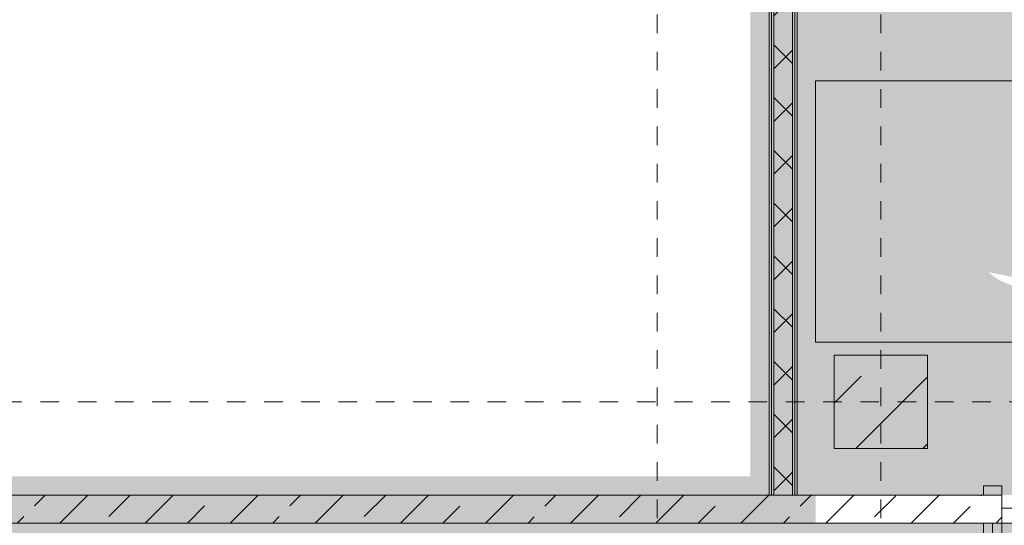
# Model space of a CAD drawing. Header units: metres. Extents: x -52 to 123, y -78 to 33.
# Tile 62 of 114: x 65.33 to 70.62, y -33.36 to -30.65. Entities that reach past the tile are written whole.
import ezdxf

# ---------------------------------------------------------------- set-up
doc = ezdxf.new("R2010")
doc.units = ezdxf.units.M
doc.linetypes.add('Rasterlinie', pattern=[0.019, 0.01, -0.003, 0.003, -0.003])
for name, color, linetype, lineweight in [('A_Allgemeine Beschriftungen', 7, 'Continuous', 9), ('A_Detailelemente', 7, 'Continuous', 9), ('A_Fassadenpfosten', 7, 'Continuous', 9), ('A_Geländer', 7, 'Continuous', 9), ('A_Importierte Elemente in Familien', 7, 'Continuous', 9), ('A_Raster', 7, 'Continuous', 9), ('A_Tragwerksstützen', 7, 'Continuous', 9), ('A_Wände', 7, 'Continuous', 9), ('A_Wände_Schraffur', 7, 'Continuous', 18)]:
    doc.layers.add(name, color=color, linetype=linetype, lineweight=lineweight)

# ---------------------------------------------------------------- blocks, each defined once
blk = doc.blocks.new('Pfosten rechteckig - 80x120-1811526-BS_Übersicht_O1_BRANDSCHUTZ')
at = {"layer": 'A_Fassadenpfosten'}
for p, q in [((0, 0.04), (-0.12, 0.04)), ((-0.12, 0.04), (-0.12, 0.030001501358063)), ((0, 0.04), (0, -0.04)), ((-0.12, -0.0299984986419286), (-0.12, -0.04)), ((-0.12, -0.04), (0, -0.04))]:
    blk.add_line(p, q, dxfattribs=at)
blk = doc.blocks.new('FP_133-BS_Übersicht_O1_BRANDSCHUTZ')
at = {"layer": 'A_Geländer'}
for p, q in [((72.50600751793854, -35.16096186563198), (72.50600751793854, -35.07696157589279)), ((72.45600751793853, -35.12696157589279), (72.45600751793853, -35.16096186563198))]:
    blk.add_line(p, q, dxfattribs=at)
blk = doc.blocks.new('FP_134-BS_Übersicht_O1_BRANDSCHUTZ')
at = {"layer": 'A_Geländer'}
for p, q in [((72.50600751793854, -35.07696157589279), (70.55600751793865, -35.07696157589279)), ((72.3814150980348, -35.07463728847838), (72.38825253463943, -35.07464977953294)), ((72.38825253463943, -35.07464977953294), (72.39508997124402, -35.07467059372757)), ((72.39508997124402, -35.07467059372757), (72.40192740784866, -35.0746997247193)), ((72.40192740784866, -35.0746997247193), (72.40876484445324, -35.07473716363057)), ((72.40876484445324, -35.07473716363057), (72.41560228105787, -35.07478289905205)), ((72.41560228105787, -35.07478289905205), (72.42243971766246, -35.07483691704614)), ((72.42243971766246, -35.07483691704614), (72.42927715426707, -35.07489920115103)), ((72.42927715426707, -35.07489920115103), (72.4361145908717, -35.07496973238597)), ((72.4361145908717, -35.07496973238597), (72.4429520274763, -35.07504848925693)), ((72.4429520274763, -35.07504848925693), (72.44978946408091, -35.07513544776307)), ((72.44978946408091, -35.07513544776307), (72.45662690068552, -35.07523058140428)), ((72.45662690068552, -35.07523058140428), (72.46346433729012, -35.07533386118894)), ((72.46346433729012, -35.07533386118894), (72.47030177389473, -35.0754452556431)), ((72.47030177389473, -35.0754452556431), (72.47713921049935, -35.07556473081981)), ((72.47713921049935, -35.07556473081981), (72.48397664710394, -35.07569225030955)), ((72.48397664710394, -35.07569225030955), (72.49081408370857, -35.0758277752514)), ((72.49081408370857, -35.0758277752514), (72.49765152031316, -35.07597126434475)), ((72.49765152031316, -35.07597126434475), (72.50448895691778, -35.07612267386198)), ((70.50600751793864, -35.12696157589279), (72.45600751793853, -35.12696157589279))]:
    blk.add_line(p, q, dxfattribs=at)
blk = doc.blocks.new('FP_135-BS_Übersicht_O1_BRANDSCHUTZ')
at = {"layer": 'A_Geländer'}
for p, q in [((70.50600751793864, -33.34696157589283), (70.50600751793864, -35.12696157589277)), ((70.55600751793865, -35.07696157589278), (70.55600751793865, -33.34696157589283)), ((70.55719323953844, -33.44835683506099), (70.55804877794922, -33.44792152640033)), ((70.50445941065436, -33.45619239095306), (70.50567594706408, -33.45575708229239)), ((70.50567594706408, -33.45575708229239), (70.50742489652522, -33.45532177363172)), ((70.50742489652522, -33.45532177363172), (70.50966950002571, -33.45488646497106)), ((70.50966950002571, -33.45488646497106), (70.51236258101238, -33.45445115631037)), ((70.51236258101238, -33.45445115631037), (70.51544753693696, -33.45401584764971)), ((70.51544753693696, -33.45401584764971), (70.51885952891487, -33.45358053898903)), ((70.51885952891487, -33.45358053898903), (70.5225268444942, -33.45314523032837)), ((70.5225268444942, -33.45314523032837), (70.52637240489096, -33.45270992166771)), ((70.52637240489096, -33.45270992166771), (70.53031538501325, -33.45227461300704)), ((70.53031538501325, -33.45227461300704), (70.53427291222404, -33.45183930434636)), ((70.53427291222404, -33.45183930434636), (70.53816180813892, -33.45140399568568)), ((70.53816180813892, -33.45140399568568), (70.54190033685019, -33.45096868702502)), ((70.54190033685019, -33.45096868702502), (70.54540992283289, -33.45053337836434)), ((70.54540992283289, -33.45053337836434), (70.54861680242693, -33.45009806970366)), ((70.54861680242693, -33.45009806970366), (70.5514535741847, -33.44966276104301)), ((70.5514535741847, -33.44966276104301), (70.55386061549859, -33.44922745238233)), ((70.55386061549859, -33.44922745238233), (70.55578733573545, -33.44879214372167)), ((70.55578733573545, -33.44879214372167), (70.55719323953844, -33.44835683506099)), ((70.50384754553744, -33.91307320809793), (70.50435090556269, -33.91334199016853)), ((70.50444603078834, -33.91346247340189), (70.51541263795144, -33.91346247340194)), ((70.51541263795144, -33.91346247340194), (70.53424479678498, -33.91346247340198)), ((70.53424479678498, -33.91346247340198), (70.55144417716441, -33.91346247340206)), ((70.5037586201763, -34.26973266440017), (70.50399681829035, -34.2694146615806)), ((70.50399681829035, -34.2694146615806), (70.50439227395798, -34.26909665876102)), ((70.5043405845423, -34.26902329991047), (70.50719134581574, -34.26942900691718)), ((70.50719134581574, -34.26942900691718), (70.51205991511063, -34.26983471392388)), ((70.51205991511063, -34.26983471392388), (70.51853380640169, -34.2702404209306)), ((70.51853380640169, -34.2702404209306), (70.52606452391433, -34.27064612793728)), ((70.52606452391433, -34.27064612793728), (70.53401403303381, -34.27105183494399)), ((70.53401403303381, -34.27105183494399), (70.54170881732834, -34.2714575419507)), ((70.54170881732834, -34.2714575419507), (70.54849694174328, -34.27186324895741)), ((70.54849694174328, -34.27186324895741), (70.55380328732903, -34.2722689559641)), ((70.55380328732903, -34.2722689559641), (70.55717827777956, -34.27267466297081)), ((70.5044460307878, -34.57386247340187), (70.51541263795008, -34.57386247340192)), ((70.51541263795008, -34.57386247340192), (70.53424479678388, -34.57386247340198)), ((70.53424479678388, -34.57386247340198), (70.55144417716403, -34.57386247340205)), ((70.5044201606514, -34.67558382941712), (70.5060007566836, -34.67517073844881)), ((70.5060007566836, -34.67517073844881), (70.5084052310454, -34.67475764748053)), ((70.5084052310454, -34.67475764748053), (70.51155436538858, -34.67434455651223)), ((70.51155436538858, -34.67434455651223), (70.51534440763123, -34.67393146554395)), ((70.51534440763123, -34.67393146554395), (70.5196504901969, -34.67351837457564)), ((70.5196504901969, -34.67351837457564), (70.52433074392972, -34.67310528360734)), ((70.52433074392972, -34.67310528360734), (70.52923097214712, -34.67269219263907)), ((70.52923097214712, -34.67269219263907), (70.5341897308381, -34.67227910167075)), ((70.5341897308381, -34.67227910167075), (70.53904364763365, -34.67186601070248)), ((70.53904364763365, -34.67186601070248), (70.54363280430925, -34.67145291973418)), ((70.54363280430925, -34.67145291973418), (70.54780600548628, -34.67103982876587)), ((70.54780600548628, -34.67103982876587), (70.55142575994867, -34.67062673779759)), ((70.55142575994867, -34.67062673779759), (70.55437281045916, -34.67021364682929)), ((70.55437281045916, -34.67021364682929), (70.5565500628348, -34.669800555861)), ((70.5565500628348, -34.669800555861), (70.55788578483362, -34.6693874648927)), ((70.5044799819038, -34.8787850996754), (70.50792326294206, -34.87836128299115)), ((70.50792326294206, -34.87836128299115), (70.5137408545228, -34.8779374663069)), ((70.5137408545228, -34.8779374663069), (70.5213343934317, -34.87751364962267)), ((70.5213343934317, -34.87751364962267), (70.52992285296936, -34.87708983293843)), ((70.52992285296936, -34.87708983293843), (70.53862287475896, -34.87666601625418)), ((70.53862287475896, -34.87666601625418), (70.54653962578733, -34.87624219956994)), ((70.54653962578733, -34.87624219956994), (70.5528588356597, -34.87581838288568)), ((70.5528588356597, -34.87581838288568), (70.5569305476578, -34.87539456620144))]:
    blk.add_line(p, q, dxfattribs=at)
blk = doc.blocks.new('Typ des oberen Holms - Oberer Geländerholm_Innen_-4940246-BS_Übersicht_O1_BRANDSCHUTZ')
at = {"layer": 'A_Geländer'}
h = blk.add_hatch(dxfattribs=at)
h.set_pattern_fill('FP_72', color=256, style=0, pattern_type=2)
h.set_pattern_definition([(349.695, (2.996, 6.014999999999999), (30.47982898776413, -5.080428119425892), [0.568, -56.228]), (0, (3.553999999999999, 5.913999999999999), (5.08, 5.08), [0.559, -4.520999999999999]), (18.435, (4.113, 5.913999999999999), (10.1600773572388, 5.079575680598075), [0.4820000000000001, -15.582]), (172.875, (4.57, 6.065999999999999), (35.559519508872, -5.079832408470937), [0.41, -40.54699999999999]), (174.806, (4.163999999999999, 6.117), (50.79973566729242, -5.079670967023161), [0.561, -55.54899999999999]), (194.036, (3.604999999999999, 6.167999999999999), (-15.23999012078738, -5.079843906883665), [0.6280000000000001, -20.317]), (9.461999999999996, (3.401999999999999, 6.014999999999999), (25.40049410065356, 5.07978586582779), [0.309, -30.591]), (353.66, (3.706999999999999, 6.065999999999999), (-40.63959161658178, 5.07982462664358), [0.4600000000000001, -45.541]), (185.711, (4.163999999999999, 6.014999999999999), (-45.72043026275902, -5.079890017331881), [0.5110000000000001, -50.543]), (168.69, (3.656, 5.964999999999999), (20.32037123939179, -5.079824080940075), [0.259, -25.644]), (354.806, (2.538, 5.964999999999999), (-50.79973566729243, 5.079670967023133), [0.561, -55.54899999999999]), (348.69, (3.096999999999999, 5.913999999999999), (-20.32037123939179, 5.07982408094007), [0.518, -25.385]), (0, (3.604999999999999, 5.812), (5.08, 5.08), [0.61, -4.469999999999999]), (20.556, (4.214999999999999, 5.812), (25.39969257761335, 10.16032194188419), [0.434, -42.96999999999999]), (3.814, (4.621, 5.964999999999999), (71.11960496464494, 5.079963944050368), [0.7640000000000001, -75.605]), (354.806, (5.382999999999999, 6.014999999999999), (-50.79973566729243, 5.079670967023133), [0.561, -55.54899999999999]), (0, (5.942, 5.964999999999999), (5.08, 5.08), [0.559, -4.520999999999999]), (5.193999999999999, (1.421, 5.964999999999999), (50.79973566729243, 5.079670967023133), [0.561, -55.54899999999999]), (354.806, (1.98, 6.014999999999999), (-50.79973566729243, 5.079670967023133), [0.561, -55.54899999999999]), (0, (1.421, 6.065999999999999), (5.08, 5.08), [0.305, -4.775]), (5.193999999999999, (1.725999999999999, 6.065999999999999), (50.79973566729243, 5.079670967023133), [0.561, -55.54899999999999]), (0, (2.284, 6.117), (5.08, 5.08), [0.508, -4.572]), (10.305, (2.791999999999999, 6.117), (-30.47982898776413, -5.080428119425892), [0.5679999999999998, -56.22799999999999]), (5.193999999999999, (3.351, 6.218999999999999), (50.79973566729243, 5.079670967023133), [0.561, -55.54899999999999]), (354.806, (3.91, 6.269), (-50.79973566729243, 5.079670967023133), [0.561, -55.54899999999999]), (354.806, (4.468999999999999, 6.218999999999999), (-50.79973566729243, 5.079670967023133), [0.561, -55.54899999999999]), (351.87, (5.028, 6.167999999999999), (-30.47998829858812, 5.079517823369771), [0.7179999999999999, -35.203]), (0, (5.738999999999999, 6.065999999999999), (5.08, 5.08), [0.762, -4.318]), (347.471, (5.536, 3.018), (25.3998279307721, -5.080054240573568), [0.468, -46.367]), (354.289, (5.992999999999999, 2.916999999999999), (-45.72043026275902, 5.079890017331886), [0.5110000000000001, -50.543]), (8.13, (5.536, 3.018), (30.47998829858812, 5.079517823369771), [0.359, -35.562]), (9.461999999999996, (5.891, 3.068999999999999), (25.40049410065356, 5.07978586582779), [0.618, -30.282]), (0, (1.421, 3.171), (5.08, 5.08), [0.61, -4.469999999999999]), (350.538, (2.029999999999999, 3.171), (-25.40049410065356, 5.07978586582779), [0.309, -30.591]), (201.801, (2.334999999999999, 3.12), (15.24023840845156, 5.080329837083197), [0.274, -27.083]), (192.995, (2.080999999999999, 3.018), (45.72024077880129, 10.16013287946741), [0.678, -67.098]), (352.875, (6.093999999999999, 3.018), (-35.559519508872, 5.079832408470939), [0.41, -40.54699999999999]), (7.125, (6.093999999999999, 3.018), (35.559519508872, 5.079832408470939), [0.41, -40.54699999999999]), (0, (1.421, 3.068999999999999), (5.08, 5.08), [0.4060000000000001, -4.673999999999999]), (194.036, (1.826999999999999, 3.068999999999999), (-15.23999012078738, -5.079843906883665), [0.419, -20.526]), (356.633, (2.538, 3.221), (-81.2799214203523, 5.080454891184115), [0.865, -85.64399999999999]), (357.709, (3.401999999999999, 3.171), (-121.9203480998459, 5.080807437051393), [1.270999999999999, -125.831]), (3.179999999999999, (4.671999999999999, 3.12), (86.36014908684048, 5.080477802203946), [0.916, -90.665]), (9.461999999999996, (5.586, 3.171), (25.40049410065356, 5.07978586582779), [0.9269999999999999, -29.973]), (10.305, (1.421, 2.713), (-30.47982898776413, -5.080428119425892), [0.5679999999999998, -56.22799999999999]), (15.945, (1.98, 2.814999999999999), (-20.32033276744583, -5.079727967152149), [0.7400000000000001, -36.243]), (0, (2.691, 3.018), (5.08, 5.08), [0.6600000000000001, -4.419999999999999]), (351.87, (3.351, 3.018), (-30.47998829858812, 5.079517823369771), [0.7179999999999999, -35.203]), (3.576, (4.062, 2.916999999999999), (76.19953504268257, 5.079642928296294), [0.8139999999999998, -80.62399999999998]), (351.254, (4.875, 2.967), (35.56003146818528, -5.080129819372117), [0.6679999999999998, -66.14899999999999]), (345.964, (5.536, 2.866), (-15.23999012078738, 5.079843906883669), [0.6280000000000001, -20.317]), (0, (6.144999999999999, 2.713), (5.08, 5.08), [0.356, -4.724]), (174.806, (2.538, 3.221), (50.79973566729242, -5.079670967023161), [1.122, -54.988]), (355.236, (1.421, 3.526), (-55.88010898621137, 5.080490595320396), [1.222999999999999, -59.948]), (0, (2.64, 3.424999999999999), (5.08, 5.08), [1.167999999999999, -3.911999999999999]), (4.086, (3.808, 3.424999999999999), (66.03985411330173, 5.080498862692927), [1.425999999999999, -69.875]), (0, (5.230999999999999, 3.526), (5.08, 5.08), [1.27, -3.81]), (7.125, (1.421, 2.459), (35.559519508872, 5.079832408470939), [1.229, -39.728]), (6.339999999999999, (2.64, 2.612), (40.63959161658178, 5.07982462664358), [0.9199999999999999, -45.08099999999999]), (357.51, (3.553999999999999, 2.713), (-111.7597684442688, 5.081202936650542), [1.169999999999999, -115.781]), (353.48, (4.722999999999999, 2.663), (-132.0797265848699, 15.24022628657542), [1.79, -177.168]), (3.012999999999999, (1.421, 5.761), (91.44036737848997, 5.080360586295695), [0.9670000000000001, -95.68700000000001]), (351.87, (2.386, 5.812), (-30.47998829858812, 5.079517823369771), [1.077999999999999, -34.843]), (357.614, (3.453, 5.66), (-116.8398238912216, 5.079623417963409), [1.219999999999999, -120.806]), (10.62, (4.671999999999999, 5.608999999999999), (-55.87966275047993, -10.16034742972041), [0.8269999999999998, -81.86899999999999]), (0, (5.485, 5.761), (5.08, 5.08), [1.016, -4.064]), (356.82, (1.421, 6.371), (-86.36014908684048, 5.080477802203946), [0.9159999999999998, -90.66499999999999]), (6.008999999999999, (2.334999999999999, 6.32), (-50.8003335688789, -5.079928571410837), [0.9709999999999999, -96.08299999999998]), (6.709999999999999, (3.299999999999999, 6.422), (-45.71961518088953, -5.079861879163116), [0.8699999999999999, -86.086]), (354.289, (4.163999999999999, 6.522999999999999), (-45.72043026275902, 5.079890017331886), [1.020999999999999, -50.03199999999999]), (347.905, (5.179999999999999, 6.422), (-45.71997235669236, 10.16039904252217), [0.727, -72.007]), (9.461999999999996, (5.891, 6.269), (25.40049410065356, 5.07978586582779), [0.618, -30.282]), (3.814, (1.421, 5.406), (71.11960496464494, 5.079963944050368), [0.7640000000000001, -75.605]), (347.196, (2.183, 5.457), (-66.03983532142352, 15.2394685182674), [1.145999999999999, -113.464]), (0, (3.299999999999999, 5.202999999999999), (5.08, 5.08), [1.27, -3.81]), (5.440000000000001, (4.57, 5.202999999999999), (-55.88012939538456, -5.079499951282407), [1.071999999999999, -106.091]), (6.709999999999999, (5.637, 5.303999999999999), (-45.71961518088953, -5.079861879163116), [0.8699999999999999, -86.086]), (0, (1.421, 6.727), (5.08, 5.08), [0.864, -4.216]), (8.13, (2.284, 6.727), (30.47998829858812, 5.079517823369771), [1.436999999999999, -34.484]), (357.614, (3.706999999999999, 6.929999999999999), (-116.8398238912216, 5.079623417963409), [1.219999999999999, -120.806]), (354.473, (4.926, 6.878999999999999), (106.6804901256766, -10.15914191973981), [1.581999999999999, -156.634]), (6.842999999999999, (1.421, 2.104), (-86.35963264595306, -10.16005306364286), [1.279, -126.632]), (0, (2.691, 2.255999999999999), (5.08, 5.08), [1.421999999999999, -3.657999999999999]), (356.348, (4.113, 2.255999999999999), (-157.4796669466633, 10.15949857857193), [2.391999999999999, -236.853]), (0, (1.421, 3.881999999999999), (5.08, 5.08), [1.219, -3.861]), (4.763999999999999, (2.64, 3.881999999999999), (55.88010898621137, 5.080490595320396), [1.222999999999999, -59.948]), (358.152, (3.858999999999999, 3.983), (-152.4004031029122, 5.081265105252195), [1.575999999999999, -155.986]), (357.274, (5.434, 3.933), (-101.6003758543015, 5.079834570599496), [1.068, -105.733]), (354.806, (1.421, 4.695), (-50.79973566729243, 5.079670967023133), [1.122, -54.988]), (0, (2.538, 4.592999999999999), (5.08, 5.08), [1.625999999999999, -3.453999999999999]), (1.908999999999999, (4.163999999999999, 4.592999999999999), (147.3195587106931, 5.079353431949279), [1.524999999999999, -150.96]), (3.576, (5.687999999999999, 4.644), (76.19953504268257, 5.079642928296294), [0.8139999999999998, -80.62399999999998])])
h.paths.add_polyline_path([(70.55600751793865, -35.07696157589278), (70.60600751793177, -35.02696157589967), (70.60600751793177, -33.34696157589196), (70.55600751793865, -33.34696157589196), (70.55600751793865, -35.02696157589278)], flags=0)
h = blk.add_hatch(dxfattribs=at)
h.set_pattern_fill('FP_71', color=256, style=0, pattern_type=2)
h.set_pattern_definition([(349.695, (2.996, 6.014999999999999), (30.47982898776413, -5.080428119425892), [0.568, -56.228]), (0, (3.553999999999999, 5.913999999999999), (5.08, 5.08), [0.559, -4.520999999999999]), (18.435, (4.113, 5.913999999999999), (10.1600773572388, 5.079575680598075), [0.4820000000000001, -15.582]), (172.875, (4.57, 6.065999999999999), (35.559519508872, -5.079832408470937), [0.41, -40.54699999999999]), (174.806, (4.163999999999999, 6.117), (50.79973566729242, -5.079670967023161), [0.561, -55.54899999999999]), (194.036, (3.604999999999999, 6.167999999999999), (-15.23999012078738, -5.079843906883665), [0.6280000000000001, -20.317]), (9.461999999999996, (3.401999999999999, 6.014999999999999), (25.40049410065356, 5.07978586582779), [0.309, -30.591]), (353.66, (3.706999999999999, 6.065999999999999), (-40.63959161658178, 5.07982462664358), [0.4600000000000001, -45.541]), (185.711, (4.163999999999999, 6.014999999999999), (-45.72043026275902, -5.079890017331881), [0.5110000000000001, -50.543]), (168.69, (3.656, 5.964999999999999), (20.32037123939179, -5.079824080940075), [0.259, -25.644]), (354.806, (2.538, 5.964999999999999), (-50.79973566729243, 5.079670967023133), [0.561, -55.54899999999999]), (348.69, (3.096999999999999, 5.913999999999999), (-20.32037123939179, 5.07982408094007), [0.518, -25.385]), (0, (3.604999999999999, 5.812), (5.08, 5.08), [0.61, -4.469999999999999]), (20.556, (4.214999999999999, 5.812), (25.39969257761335, 10.16032194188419), [0.434, -42.96999999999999]), (3.814, (4.621, 5.964999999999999), (71.11960496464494, 5.079963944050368), [0.7640000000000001, -75.605]), (354.806, (5.382999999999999, 6.014999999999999), (-50.79973566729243, 5.079670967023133), [0.561, -55.54899999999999]), (0, (5.942, 5.964999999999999), (5.08, 5.08), [0.559, -4.520999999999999]), (5.193999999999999, (1.421, 5.964999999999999), (50.79973566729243, 5.079670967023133), [0.561, -55.54899999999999]), (354.806, (1.98, 6.014999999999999), (-50.79973566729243, 5.079670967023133), [0.561, -55.54899999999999]), (0, (1.421, 6.065999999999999), (5.08, 5.08), [0.305, -4.775]), (5.193999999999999, (1.725999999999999, 6.065999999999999), (50.79973566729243, 5.079670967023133), [0.561, -55.54899999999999]), (0, (2.284, 6.117), (5.08, 5.08), [0.508, -4.572]), (10.305, (2.791999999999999, 6.117), (-30.47982898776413, -5.080428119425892), [0.5679999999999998, -56.22799999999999]), (5.193999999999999, (3.351, 6.218999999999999), (50.79973566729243, 5.079670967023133), [0.561, -55.54899999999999]), (354.806, (3.91, 6.269), (-50.79973566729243, 5.079670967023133), [0.561, -55.54899999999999]), (354.806, (4.468999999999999, 6.218999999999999), (-50.79973566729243, 5.079670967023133), [0.561, -55.54899999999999]), (351.87, (5.028, 6.167999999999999), (-30.47998829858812, 5.079517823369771), [0.7179999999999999, -35.203]), (0, (5.738999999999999, 6.065999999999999), (5.08, 5.08), [0.762, -4.318]), (347.471, (5.536, 3.018), (25.3998279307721, -5.080054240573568), [0.468, -46.367]), (354.289, (5.992999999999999, 2.916999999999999), (-45.72043026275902, 5.079890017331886), [0.5110000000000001, -50.543]), (8.13, (5.536, 3.018), (30.47998829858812, 5.079517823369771), [0.359, -35.562]), (9.461999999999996, (5.891, 3.068999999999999), (25.40049410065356, 5.07978586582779), [0.618, -30.282]), (0, (1.421, 3.171), (5.08, 5.08), [0.61, -4.469999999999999]), (350.538, (2.029999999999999, 3.171), (-25.40049410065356, 5.07978586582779), [0.309, -30.591]), (201.801, (2.334999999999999, 3.12), (15.24023840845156, 5.080329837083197), [0.274, -27.083]), (192.995, (2.080999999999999, 3.018), (45.72024077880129, 10.16013287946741), [0.678, -67.098]), (352.875, (6.093999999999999, 3.018), (-35.559519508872, 5.079832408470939), [0.41, -40.54699999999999]), (7.125, (6.093999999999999, 3.018), (35.559519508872, 5.079832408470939), [0.41, -40.54699999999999]), (0, (1.421, 3.068999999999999), (5.08, 5.08), [0.4060000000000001, -4.673999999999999]), (194.036, (1.826999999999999, 3.068999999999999), (-15.23999012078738, -5.079843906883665), [0.419, -20.526]), (356.633, (2.538, 3.221), (-81.2799214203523, 5.080454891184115), [0.865, -85.64399999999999]), (357.709, (3.401999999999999, 3.171), (-121.9203480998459, 5.080807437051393), [1.270999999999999, -125.831]), (3.179999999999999, (4.671999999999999, 3.12), (86.36014908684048, 5.080477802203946), [0.916, -90.665]), (9.461999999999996, (5.586, 3.171), (25.40049410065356, 5.07978586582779), [0.9269999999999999, -29.973]), (10.305, (1.421, 2.713), (-30.47982898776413, -5.080428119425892), [0.5679999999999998, -56.22799999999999]), (15.945, (1.98, 2.814999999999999), (-20.32033276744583, -5.079727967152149), [0.7400000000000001, -36.243]), (0, (2.691, 3.018), (5.08, 5.08), [0.6600000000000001, -4.419999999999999]), (351.87, (3.351, 3.018), (-30.47998829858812, 5.079517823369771), [0.7179999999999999, -35.203]), (3.576, (4.062, 2.916999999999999), (76.19953504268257, 5.079642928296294), [0.8139999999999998, -80.62399999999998]), (351.254, (4.875, 2.967), (35.56003146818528, -5.080129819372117), [0.6679999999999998, -66.14899999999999]), (345.964, (5.536, 2.866), (-15.23999012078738, 5.079843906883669), [0.6280000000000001, -20.317]), (0, (6.144999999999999, 2.713), (5.08, 5.08), [0.356, -4.724]), (174.806, (2.538, 3.221), (50.79973566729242, -5.079670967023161), [1.122, -54.988]), (355.236, (1.421, 3.526), (-55.88010898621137, 5.080490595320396), [1.222999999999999, -59.948]), (0, (2.64, 3.424999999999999), (5.08, 5.08), [1.167999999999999, -3.911999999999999]), (4.086, (3.808, 3.424999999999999), (66.03985411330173, 5.080498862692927), [1.425999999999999, -69.875]), (0, (5.230999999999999, 3.526), (5.08, 5.08), [1.27, -3.81]), (7.125, (1.421, 2.459), (35.559519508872, 5.079832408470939), [1.229, -39.728]), (6.339999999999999, (2.64, 2.612), (40.63959161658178, 5.07982462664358), [0.9199999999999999, -45.08099999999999]), (357.51, (3.553999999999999, 2.713), (-111.7597684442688, 5.081202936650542), [1.169999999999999, -115.781]), (353.48, (4.722999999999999, 2.663), (-132.0797265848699, 15.24022628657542), [1.79, -177.168]), (3.012999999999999, (1.421, 5.761), (91.44036737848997, 5.080360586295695), [0.9670000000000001, -95.68700000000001]), (351.87, (2.386, 5.812), (-30.47998829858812, 5.079517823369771), [1.077999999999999, -34.843]), (357.614, (3.453, 5.66), (-116.8398238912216, 5.079623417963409), [1.219999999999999, -120.806]), (10.62, (4.671999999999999, 5.608999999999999), (-55.87966275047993, -10.16034742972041), [0.8269999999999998, -81.86899999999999]), (0, (5.485, 5.761), (5.08, 5.08), [1.016, -4.064]), (356.82, (1.421, 6.371), (-86.36014908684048, 5.080477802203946), [0.9159999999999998, -90.66499999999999]), (6.008999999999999, (2.334999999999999, 6.32), (-50.8003335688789, -5.079928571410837), [0.9709999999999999, -96.08299999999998]), (6.709999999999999, (3.299999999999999, 6.422), (-45.71961518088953, -5.079861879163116), [0.8699999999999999, -86.086]), (354.289, (4.163999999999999, 6.522999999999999), (-45.72043026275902, 5.079890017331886), [1.020999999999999, -50.03199999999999]), (347.905, (5.179999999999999, 6.422), (-45.71997235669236, 10.16039904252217), [0.727, -72.007]), (9.461999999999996, (5.891, 6.269), (25.40049410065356, 5.07978586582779), [0.618, -30.282]), (3.814, (1.421, 5.406), (71.11960496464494, 5.079963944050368), [0.7640000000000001, -75.605]), (347.196, (2.183, 5.457), (-66.03983532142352, 15.2394685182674), [1.145999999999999, -113.464]), (0, (3.299999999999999, 5.202999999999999), (5.08, 5.08), [1.27, -3.81]), (5.440000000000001, (4.57, 5.202999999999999), (-55.88012939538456, -5.079499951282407), [1.071999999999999, -106.091]), (6.709999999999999, (5.637, 5.303999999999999), (-45.71961518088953, -5.079861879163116), [0.8699999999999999, -86.086]), (0, (1.421, 6.727), (5.08, 5.08), [0.864, -4.216]), (8.13, (2.284, 6.727), (30.47998829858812, 5.079517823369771), [1.436999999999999, -34.484]), (357.614, (3.706999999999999, 6.929999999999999), (-116.8398238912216, 5.079623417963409), [1.219999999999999, -120.806]), (354.472, (4.926, 6.878999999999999), (106.6803127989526, -10.16100384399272), [1.581999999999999, -156.634]), (6.842999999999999, (1.421, 2.104), (-86.35963264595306, -10.16005306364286), [1.279, -126.632]), (0, (2.691, 2.255999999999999), (5.08, 5.08), [1.421999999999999, -3.657999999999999]), (356.348, (4.113, 2.255999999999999), (-157.4796669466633, 10.15949857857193), [2.391999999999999, -236.853]), (0, (1.421, 3.881999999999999), (5.08, 5.08), [1.219, -3.861]), (4.763999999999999, (2.64, 3.881999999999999), (55.88010898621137, 5.080490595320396), [1.222999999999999, -59.948]), (358.152, (3.858999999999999, 3.983), (-152.4004031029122, 5.081265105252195), [1.575999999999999, -155.986]), (357.274, (5.434, 3.933), (-101.6003758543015, 5.079834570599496), [1.068, -105.733]), (354.806, (1.421, 4.695), (-50.79973566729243, 5.079670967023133), [1.122, -54.988]), (0, (2.538, 4.592999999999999), (5.08, 5.08), [1.625999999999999, -3.453999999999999]), (1.908999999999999, (4.163999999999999, 4.592999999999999), (147.3195587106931, 5.079353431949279), [1.524999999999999, -150.96]), (3.576, (5.687999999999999, 4.644), (76.19953504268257, 5.079642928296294), [0.8139999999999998, -80.62399999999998])])
h.paths.add_polyline_path([(72.32619344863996, -35.07696157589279), (72.50600751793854, -35.07696157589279), (72.55600751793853, -35.0269615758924), (70.60600751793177, -35.0269615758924), (70.55600751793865, -35.07696157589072), (71.71663030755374, -35.07696157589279)], flags=0)
for p, q in [((70.6060075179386, -35.02696157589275), (70.6060075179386, -33.3469615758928)), ((70.6060075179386, -35.02696157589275), (72.55600751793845, -35.02696157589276)), ((72.55600751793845, -35.02696157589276), (72.55600751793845, -35.16096186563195)), ((72.45600751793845, -35.16096186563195), (72.50600751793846, -35.16096186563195)), ((72.55600751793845, -35.16096186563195), (72.50600751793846, -35.16096186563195))]:
    blk.add_line(p, q, dxfattribs=at)
for points in [[(70.5560075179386, -35.07696157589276), (70.55599784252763, -35.07696157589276), (70.55558107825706, -35.07739270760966), (70.55416591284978, -35.07879858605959), (70.55272092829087, -35.08024900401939), (70.55120289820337, -35.08176736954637), (70.54980813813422, -35.08315216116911), (70.54832999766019, -35.08464430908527), (70.54626714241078, -35.08669900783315), (70.54399301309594, -35.08897136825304), (70.54208170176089, -35.0908964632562), (70.54058021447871, -35.0923876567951), (70.53903877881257, -35.0939198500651), (70.53748273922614, -35.09548647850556), (70.53589822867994, -35.09708083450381), (70.53427262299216, -35.09869609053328), (70.53263317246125, -35.10032532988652), (70.53100751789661, -35.1019615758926), (70.52938186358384, -35.10359782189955), (70.52774241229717, -35.10522706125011), (70.5261168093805, -35.10684231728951), (70.52453228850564, -35.10843667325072), (70.52297628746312, -35.11000330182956), (70.52143470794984, -35.11153549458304), (70.51993375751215, -35.11302669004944), (70.5184982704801, -35.11447050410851), (70.51711826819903, -35.11586074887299), (70.51533187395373, -35.11763507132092), (70.51368558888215, -35.11927884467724), (70.5122067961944, -35.12077099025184), (70.51081219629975, -35.12215578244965), (70.50929408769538, -35.12367414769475), (70.50784912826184, -35.12512456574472), (70.50643395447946, -35.1265304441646), (70.5060171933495, -35.12696157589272), (70.50600751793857, -35.12696157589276)], [(72.50600751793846, -35.07696157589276), (72.50600751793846, -35.07697125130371), (72.50557638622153, -35.0773880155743), (72.50417050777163, -35.07880318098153), (72.5027200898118, -35.08024816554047), (72.50120172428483, -35.08176619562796), (72.49981693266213, -35.08316095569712), (72.49832478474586, -35.08463909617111), (72.49627008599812, -35.08670195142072), (72.49399772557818, -35.08897608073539), (72.49207263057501, -35.09088739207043), (72.4905814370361, -35.09238887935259), (72.4890492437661, -35.09393031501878), (72.48748261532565, -35.09548635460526), (72.48588825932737, -35.09707086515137), (72.48427300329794, -35.09869647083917), (72.48264376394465, -35.1003359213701), (72.4810075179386, -35.10196157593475), (72.4793712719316, -35.10358723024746), (72.4777420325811, -35.10522668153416), (72.47612677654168, -35.10685228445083), (72.47453242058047, -35.10843680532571), (72.47296579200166, -35.10999280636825), (72.47143359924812, -35.11153438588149), (72.46994240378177, -35.11303533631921), (72.46849858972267, -35.11447082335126), (72.46710834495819, -35.11585082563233), (72.46533402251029, -35.11763721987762), (72.46369024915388, -35.11928350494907), (72.46219810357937, -35.12076229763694), (72.4608133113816, -35.12215689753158), (72.45929494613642, -35.12367500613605), (72.4578445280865, -35.12511996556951), (72.4564386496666, -35.12653513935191), (72.45600751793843, -35.12695190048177), (72.45600751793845, -35.12696157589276)]]:
    blk.add_open_spline(points, degree=3, knots=[0, 0, 0, 0, 0.0833333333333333, 0.125, 0.1666666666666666, 0.2083333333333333, 0.2291666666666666, 0.25, 0.2916666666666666, 0.3333333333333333, 0.3541666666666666, 0.375, 0.3958333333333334, 0.4166666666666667, 0.4375, 0.4583333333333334, 0.4791666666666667, 0.5, 0.5208333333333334, 0.5416666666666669, 0.5625, 0.5833333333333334, 0.6041666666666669, 0.625, 0.6458333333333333, 0.6666666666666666, 0.6875, 0.7083333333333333, 0.75, 0.7708333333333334, 0.7916666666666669, 0.8333333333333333, 0.875, 0.9166666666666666, 1, 1, 1, 1], dxfattribs=at)
for name in ['FP_135-BS_Übersicht_O1_BRANDSCHUTZ', 'FP_134-BS_Übersicht_O1_BRANDSCHUTZ', 'FP_133-BS_Übersicht_O1_BRANDSCHUTZ']:
    blk.add_blockref(name, (0, 0), dxfattribs=at)
blk = doc.blocks.new('Brandmelder DIN ISO 23601 - Brandmelder-7036843-BS_Übersicht_O1_BRANDSCHUTZ')
at = {"layer": 'A_Importierte Elemente in Familien'}
h = blk.add_hatch(color=256, dxfattribs=at)
edge = h.paths.add_edge_path(flags=0)
edge.add_line((-0.0024679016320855, 0.0027128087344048), (-0.0024679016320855, 0.0012389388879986))
edge.add_line((-0.0024679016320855, 0.0012389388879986), (-0.0020272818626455, 0.0012389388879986))
edge.add_line((-0.0020272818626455, 0.0012389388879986), (-0.0020272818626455, -0.0011206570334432))
edge.add_line((-0.0021558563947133, -0.0011206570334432), (-0.0020272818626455, -0.0011206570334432))
edge.add_line((-0.0021558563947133, -0.0011206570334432), (-0.0021558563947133, -0.0003035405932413))
edge.add_line((-0.0021558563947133, -0.0003035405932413), (-0.0022102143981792, -0.000112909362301))
edge.add_arc((-0.0024469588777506, -0.0001966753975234), 0.0002511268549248, 19.48503514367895, 160.6502538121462)
edge.add_line((-0.0026839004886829, -0.0001134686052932), (-0.0026839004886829, -0.0013732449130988))
edge.add_line((-0.0026839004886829, -0.0013732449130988), (-0.002075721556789, -0.0025397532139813))
edge.add_line((-0.002075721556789, -0.0026721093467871), (-0.002075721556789, -0.0025397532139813))
edge.add_line((-0.002075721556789, -0.0026721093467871), (-0.0002212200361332, -0.0026721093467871))
edge.add_line((-0.0002212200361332, -0.0026721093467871), (-0.0002212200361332, -0.0033411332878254))
edge.add_line((-0.0002212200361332, -0.0033411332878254), (-0.0033411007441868, -0.0033411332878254))
edge.add_line((-0.0033411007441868, -0.0033411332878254), (-0.0033411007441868, 0.0033411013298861))
edge.add_line((-0.0033411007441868, 0.0033411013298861), (-0.0009763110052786, 0.0033411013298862))
edge.add_line((-0.0009763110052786, 0.0033411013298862), (-0.0009763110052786, 0.0027128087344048))
edge.add_line((-0.0009763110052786, 0.0027128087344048), (-0.0024679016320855, 0.0027128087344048))
h = blk.add_hatch(color=256, dxfattribs=at)
edge = h.paths.add_edge_path(flags=0)
edge.add_line((-0.0004104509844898, -0.0002696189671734), (-0.0003859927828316, -0.0002317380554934))
edge.add_line((-0.0004190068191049, -0.0002847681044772), (-0.0004104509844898, -0.0002696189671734))
edge = h.paths.add_edge_path(flags=0)
edge.add_line((-0.0008851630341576, -4.0990378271e-06), (-0.0008851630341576, 7.1296048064e-06))
edge.add_line((-0.0009633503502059, -4.0990378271e-06), (-0.0008851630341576, -4.0990378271e-06))
edge = h.paths.add_edge_path(flags=0)
edge.add_line((-0.0014410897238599, 0.0001774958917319), (-0.0014410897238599, 0.0002505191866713))
edge.add_line((-0.0015430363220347, 0.0001774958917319), (-0.0014410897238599, 0.0001774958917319))
edge = h.paths.add_edge_path(flags=0)
edge.add_line((0.0020212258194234, 0.0019614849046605), (0.0009645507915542, 0.0016336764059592))
edge.add_line((0.0009645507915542, 0.0016336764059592), (0.0011403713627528, 0.0005473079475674))
edge.add_line((0.0011403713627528, 0.0005473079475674), (0.0005895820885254, -0.0008552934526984))
edge.add_line((0.0005895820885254, -0.0008552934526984), (0.0011364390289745, -0.0016239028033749))
edge.add_line((0.0011364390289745, -0.0016239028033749), (0.0011364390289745, -0.0033411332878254))
edge.add_line((0.0011364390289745, -0.0033411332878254), (-0.0002212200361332, -0.0033411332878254))
edge.add_line((-0.0002212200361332, -0.0033411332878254), (-0.0002212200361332, -0.0022875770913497))
edge.add_arc((-0.0004260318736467, -0.0018687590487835), 0.0004662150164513, 296.0597167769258, 351.2581299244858)
edge.add_line((3.47671630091e-05, -0.0019396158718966), (3.47671630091e-05, -0.0002322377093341))
edge.add_arc((-0.0001757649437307, -0.0003601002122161), 0.0002463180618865, 31.27157321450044, 148.5923489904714)
edge.add_line((-0.0004313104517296, -0.0002847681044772), (-0.0004190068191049, -0.0002847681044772))
edge.add_line((-0.0004313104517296, -0.0002847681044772), (-0.0004313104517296, -1.72525404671e-05))
edge.add_arc((-0.0006610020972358, -5.65361503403e-05), 0.0002330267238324, 9.705258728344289, 164.1444958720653)
edge.add_line((-0.0009633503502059, -4.0990378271e-06), (-0.0009633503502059, 0.0001935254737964))
edge.add_arc((-0.0012135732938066, 0.0001268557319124), 0.0002589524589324, 14.91936452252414, 151.4743111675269)
edge.add_line((-0.0015430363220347, 0.0001774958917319), (-0.0015430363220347, 0.0012389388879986))
edge.add_line((-0.0015430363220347, 0.0012389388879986), (-0.0009763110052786, 0.0012389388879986))
edge.add_line((-0.0009763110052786, 0.0012389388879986), (-0.0009763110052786, 0.0033411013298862))
edge.add_line((-0.0009763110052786, 0.0033411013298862), (0.0020212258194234, 0.0033411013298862))
edge.add_line((0.0020212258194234, 0.0033411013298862), (0.0020212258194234, 0.0019614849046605))
h = blk.add_hatch(color=256, dxfattribs=at)
edge = h.paths.add_edge_path(flags=0)
edge.add_line((0.0033410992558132, 0.0033411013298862), (0.0033410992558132, -0.0033411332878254))
edge.add_line((0.0033410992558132, -0.0033411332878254), (0.0011364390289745, -0.0033411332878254))
edge.add_line((0.0011364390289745, -0.0033411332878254), (0.0011364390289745, -0.0016239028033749))
edge.add_arc((0.0022459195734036, -0.0015407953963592), 0.0011125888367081, 184.2838313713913, 228.6293256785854)
edge.add_arc((0.0024329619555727, -0.0010788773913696), 0.0015914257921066, 234.5778982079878, 279.8555089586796)
edge.add_line((0.0027053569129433, -0.0026468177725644), (0.0027053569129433, -0.0019411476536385))
edge.add_line((0.0027053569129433, -0.0019411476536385), (0.0026944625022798, -0.0015783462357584))
edge.add_line((0.0026944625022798, -0.0015783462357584), (0.0027053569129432, -0.0012261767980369))
edge.add_line((0.0027053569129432, -0.0012261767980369), (0.0027053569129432, -0.0005055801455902))
edge.add_line((0.0027053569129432, -0.0005055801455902), (0.0027025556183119, -0.0001150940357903))
edge.add_line((0.0027025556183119, -0.0001150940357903), (0.0027053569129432, 0.0002291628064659))
edge.add_line((0.0027053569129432, 0.0002291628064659), (0.0027053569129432, 0.0009512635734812))
edge.add_arc((0.0034909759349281, 0.0023077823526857), 0.0015675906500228, 224.4196320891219, 239.9230017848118, ccw=False)
edge.add_arc((0.0033123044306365, 0.0021064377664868), 0.0012991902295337, 186.4059159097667, 223.5925616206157, ccw=False)
edge.add_line((0.0020212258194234, 0.0019614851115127), (0.0020212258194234, 0.0033411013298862))
edge.add_line((0.0020212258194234, 0.0033411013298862), (0.0033410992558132, 0.0033411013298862))
h = blk.add_hatch(color=256, dxfattribs=at)
edge = h.paths.add_edge_path(flags=0)
edge.add_line((-0.0022548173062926, 0.0019758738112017), (-0.0021359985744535, 0.0019758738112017))
edge.add_line((-0.0022548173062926, 0.0019758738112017), (-0.0022548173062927, 0.0025168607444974))
edge.add_line((-0.0022548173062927, 0.0025168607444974), (-0.0011893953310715, 0.0025168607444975))
edge.add_line((-0.0011893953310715, 0.0025168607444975), (-0.0011893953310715, 0.0019758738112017))
edge.add_line((-0.0013112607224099, 0.0019758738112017), (-0.0011893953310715, 0.0019758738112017))
edge.add_arc((-0.0017236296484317, 0.0019813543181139), 0.0004124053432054, 359.2385667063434, 540.7614332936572)
h = blk.add_hatch(color=256, dxfattribs=at)
edge = h.paths.add_edge_path(flags=0)
edge.add_arc((-0.0017236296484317, 0.0019813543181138), 0.0004124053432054, 180.7614332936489, 359.238566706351)
edge.add_line((-0.0011893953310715, 0.0019758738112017), (-0.0013112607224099, 0.0019758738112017))
edge.add_line((-0.0011893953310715, 0.0019758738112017), (-0.0011893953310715, 0.001434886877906))
edge.add_line((-0.0011893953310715, 0.001434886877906), (-0.0014280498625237, 0.001434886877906))
edge.add_line((-0.0014280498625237, 0.001434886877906), (-0.0014280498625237, 0.0012389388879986))
edge.add_line((-0.0015430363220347, 0.0012389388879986), (-0.0014280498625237, 0.0012389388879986))
edge.add_arc((-0.0017851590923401, 0.0012449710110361), 0.0002421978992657, 358.5728574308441, 541.4271425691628)
edge.add_line((-0.0020886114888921, 0.0012389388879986), (-0.0020272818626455, 0.0012389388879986))
edge.add_line((-0.0020886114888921, 0.0012389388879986), (-0.0020886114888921, 0.001434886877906))
edge.add_line((-0.0020886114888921, 0.001434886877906), (-0.0022548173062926, 0.001434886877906))
edge.add_line((-0.0022548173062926, 0.001434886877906), (-0.0022548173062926, 0.0019758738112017))
edge.add_line((-0.0022548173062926, 0.0019758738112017), (-0.0021359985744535, 0.0019758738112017))
h = blk.add_hatch(color=256, dxfattribs=at)
edge = h.paths.add_edge_path(flags=0)
edge.add_arc((0.0033277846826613, 0.0014823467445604), 0.0013992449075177, 159.8611230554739, 243.5874614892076)
edge.add_line((0.0027053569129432, 0.0002291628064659), (0.0027025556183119, -0.0001150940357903))
edge.add_arc((0.003711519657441, 0.0015930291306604), 0.0019838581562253, 205.7146269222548, 239.4302581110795, ccw=False)
edge.add_arc((-0.0010086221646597, -0.0002391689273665), 0.0030894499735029, 18.32656048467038, 31.17235520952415)
edge.add_arc((0.001044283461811, 0.0008715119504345), 0.0007663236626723, 39.59896584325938, 95.9721871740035)
edge.add_line((0.0009645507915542, 0.0016336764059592), (0.0020212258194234, 0.0019614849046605))
h = blk.add_hatch(color=256, dxfattribs=at)
edge = h.paths.add_edge_path(flags=0)
edge.add_arc((0.0026823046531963, 0.0011928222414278), 0.0013954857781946, 189.6059068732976, 216.7551333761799)
edge.add_arc((0.0024465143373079, 0.0008750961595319), 0.0010227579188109, 210.3855511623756, 284.4978676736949)
edge.add_line((0.0027025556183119, -0.0001150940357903), (0.0027053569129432, -0.0005055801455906))
edge.add_arc((0.0032189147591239, 0.0021986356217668), 0.0027525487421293, 242.9553600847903, 259.2470052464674, ccw=False)
edge.add_arc((0.0029666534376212, 0.001607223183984), 0.0021115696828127, 210.1294976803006, 241.75515556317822, ccw=False)
edge.add_line((0.0011403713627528, 0.0005473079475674), (0.0009645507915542, 0.0016336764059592))
edge.add_arc((0.0001178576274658, 0.000780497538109), 0.001201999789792, 8.586404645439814, 45.21860566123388, ccw=False)
h = blk.add_hatch(color=256, dxfattribs=at)
edge = h.paths.add_edge_path(flags=0)
edge.add_line((0.0027053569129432, -0.0012261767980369), (0.0026944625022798, -0.0015783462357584))
edge.add_arc((0.0028793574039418, -0.0001194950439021), 0.0014705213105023, 242.0142221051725, 262.77683994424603, ccw=False)
edge.add_arc((0.0033898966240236, 0.0005059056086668), 0.0022678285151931, 220.2675334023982, 238.0351821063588, ccw=False)
edge.add_arc((0.0010706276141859, -0.0014587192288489), 0.0007717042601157, 40.26753340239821, 128.5615330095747)
edge.add_line((0.0005895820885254, -0.0008552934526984), (0.0011403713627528, 0.0005473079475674))
edge.add_arc((0.0028440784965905, 0.0004649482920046), 0.0016968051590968, 177.2323940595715, 265.3105741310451)
h = blk.add_hatch(color=256, dxfattribs=at)
edge = h.paths.add_edge_path(flags=0)
edge.add_arc((0.0020958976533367, -0.0008907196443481), 0.0009116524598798, 214.9220074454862, 311.0389025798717)
edge.add_line((0.0026944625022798, -0.0015783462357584), (0.0027053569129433, -0.0019411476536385))
edge.add_arc((0.0021798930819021, -0.0004912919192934), 0.0015400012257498, 227.346186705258, 289.9217778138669, ccw=False)
edge.add_line((0.0011364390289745, -0.0016239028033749), (0.0005895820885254, -0.0008552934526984))
edge.add_arc((0.0005011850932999, -0.0017709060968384), 0.0009198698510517, 22.924189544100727, 84.48552141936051, ccw=False)
at = {"layer": 'A_Allgemeine Beschriftungen'}
for p, q in [((-0.0035, -0.0035), (-0.0035, 0.0035)), ((-0.0035, 0.0035), (0.0035, 0.0035)), ((0.0035, 0.0035), (0.0035, -0.0035)), ((0.0035, -0.0035), (-0.0035, -0.0035))]:
    blk.add_line(p, q, dxfattribs=at)
at = {"layer": 'A_Importierte Elemente in Familien', "flags": 128}
for points in [[(0.0034999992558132, 0.0035000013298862), (0.0017499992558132, 0.0035000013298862), (-7.441868e-10, 0.0035000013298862), (-0.0017500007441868, 0.0035000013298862), (-0.0035000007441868, 0.0035000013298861)], [(-0.0035000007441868, 0.0035000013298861), (-0.0035000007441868, 0.0017500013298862), (-0.0035000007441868, 1.3298862e-09), (-0.0035000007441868, -0.0017499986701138), (-0.0035000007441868, -0.0034999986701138)], [(0.0034999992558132, 0.0035000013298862), (0.0017499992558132, 0.0035000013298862), (-7.441868e-10, 0.0035000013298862), (-0.0017500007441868, 0.0035000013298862), (-0.0035000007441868, 0.0035000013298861)], [(-0.0035000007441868, 0.0035000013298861), (-0.0035000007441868, 0.0017500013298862), (-0.0035000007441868, 1.3298862e-09), (-0.0035000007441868, -0.0017499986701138), (-0.0035000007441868, -0.0034999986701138)], [(0.0034999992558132, -0.0034999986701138), (0.0034999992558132, -0.0017499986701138), (0.0034999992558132, 1.3298862e-09), (0.0034999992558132, 0.0017500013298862), (0.0034999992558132, 0.0035000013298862)], [(0.0034999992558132, -0.0034999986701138), (0.0034999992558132, -0.0017499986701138), (0.0034999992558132, 1.3298862e-09), (0.0034999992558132, 0.0017500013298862), (0.0034999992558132, 0.0035000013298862)], [(-0.0035000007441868, -0.0034999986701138), (-0.0017500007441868, -0.0034999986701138), (-7.441868e-10, -0.0034999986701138), (0.0017499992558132, -0.0034999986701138), (0.0034999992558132, -0.0034999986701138)], [(-0.0035000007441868, -0.0034999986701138), (-0.0017500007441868, -0.0034999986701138), (-7.441868e-10, -0.0034999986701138), (0.0017499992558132, -0.0034999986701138), (0.0034999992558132, -0.0034999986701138)]]:
    blk.add_lwpolyline(points, dxfattribs=at)

msp = doc.modelspace()

# ---------------------------------------------------------------- hatches: boundary and pattern name
at = {"layer": 'A_Detailelemente', "true_color": 0xc2e2c4}
msp.add_hatch(color=254, dxfattribs=at).paths.add_polyline_path([(69.7297416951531, -33.19696157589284), (74.10600751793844, -33.19696157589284), (74.10600751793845, -7.946961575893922), (74.08600751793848, -7.946961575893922), (74.08600751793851, -3.446961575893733), (74.10600751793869, -3.446961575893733), (74.10600751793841, 21.89803842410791), (69.43200751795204, 21.89803842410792), (69.43200751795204, -11.84696157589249), (54.36000751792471, -11.84696157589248), (54.36000751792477, -16.4219615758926), (69.50600751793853, -16.4219615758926), (69.50600751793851, -33.19696157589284), (69.70600751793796, -33.19696157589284)], flags=0)
at = {"layer": 'A_Detailelemente', "true_color": 0xebdb14}
h = msp.add_hatch(color=40, dxfattribs=at)
h.paths.add_polyline_path([(66.5812054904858, -33.34696157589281), (69.60600751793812, -33.34696157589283), (69.60600751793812, -33.19696157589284), (69.50600751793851, -33.19696157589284), (69.50600751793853, -16.42196157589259), (54.36000751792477, -16.4219615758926), (54.36000751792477, -16.32196157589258), (54.2800075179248, -16.32196157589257), (54.2800075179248, -16.42196157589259), (53.70600751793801, -16.42196157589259), (53.705843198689, -33.26696157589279), (53.60600751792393, -33.26696157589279), (53.60809395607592, -33.34696157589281), (66.23056203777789, -33.34696157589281)], flags=0)
h.paths.add_polyline_path([(61.01850751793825, -33.09696157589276), (53.9560075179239, -33.09696157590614), (53.9560075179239, -16.67196157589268), (69.2560075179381, -16.6719615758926), (69.25600751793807, -33.09696157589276), (61.03100751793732, -33.09696157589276)], flags=0)
at = {"layer": 'A_Detailelemente', "true_color": 0x499c4b}
h = msp.add_hatch(color=95, dxfattribs=at)
h.paths.add_polyline_path([(70.72600751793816, -41.27696157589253), (74.00600751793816, -41.27696157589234), (74.00600751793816, -40.44696157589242), (82.48000751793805, -40.44696157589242), (82.48000751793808, -33.34696157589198), (20.23200751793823, -33.346961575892), (20.23200751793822, -40.44696157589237), (28.706007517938, -40.44732956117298), (28.706007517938, -41.2769615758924), (32.00600751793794, -41.27696157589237), (32.00600751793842, -40.44696157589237), (49.10600751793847, -40.44696157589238), (49.10600751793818, -41.27696157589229), (53.60600751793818, -41.2769615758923), (53.60832270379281, -40.44696157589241), (70.70600751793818, -40.44696157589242), (70.70600751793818, -41.27696157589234)], flags=0)
h.paths.add_polyline_path([(24.20600751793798, -37.64696157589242), (24.20600751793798, -37.34696157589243), (24.50600751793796, -37.34696157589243), (24.26600751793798, -37.40696157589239), (24.25963446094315, -37.43245380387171)], flags=0)
h.paths.add_polyline_path([(79.40600751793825, -37.64696157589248), (79.40600751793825, -37.34696157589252), (79.70600751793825, -37.34696157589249), (79.46600751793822, -37.4069615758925)], flags=0)
h.paths.add_polyline_path([(24.20600751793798, -36.44696157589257), (24.20600751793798, -36.14696157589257), (24.50600751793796, -36.14696157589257), (24.26587298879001, -36.20749969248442)], flags=0)
h.paths.add_polyline_path([(79.40600751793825, -36.44696157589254), (79.40600751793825, -36.14696157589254), (79.70600751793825, -36.14696157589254), (79.46600751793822, -36.20696157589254)], flags=0)
h.paths.add_polyline_path([(32.20601961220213, -35.12610972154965), (32.20600751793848, -35.12610934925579), (32.7045892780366, -35.12610972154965)], flags=0)
h.paths.add_polyline_path([(39.35579602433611, -34.95196271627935), (39.35600751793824, -34.95196157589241), (39.05600751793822, -34.95034395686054)], flags=0)
at = {"layer": 'A_Tragwerksstützen'}
h = msp.add_hatch(dxfattribs=at)
h.set_pattern_fill('FP_13', color=256, style=0, pattern_type=2)
h.set_pattern_definition([(45, (1.421, 2.104), (-0.3592102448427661, 0.3592102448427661), []), (45, (1.78, 2.104), (-0.3592102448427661, 0.3592102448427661), [0.254, -0.254])])
h.paths.add_polyline_path([(69.70600751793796, -32.94696157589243), (70.20600751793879, -32.94696157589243), (70.20600751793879, -32.44696157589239), (69.70600751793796, -32.44696157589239)], flags=0)
at = {"layer": 'A_Wände_Schraffur', "lineweight": 9}
h = msp.add_hatch(dxfattribs=at)
h.set_pattern_fill('FP_2', color=256, style=0, pattern_type=2)
h.set_pattern_definition([(45, (1.421, 2.104), (-0.1414213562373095, 0.1414213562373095), []), (135, (1.421, 2.104), (-0.1414213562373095, -0.1414213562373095), [])])
h.paths.add_polyline_path([(69.48100751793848, -33.19696157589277), (69.48100751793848, -28.0219615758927), (69.38100751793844, -28.0219615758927), (69.38100751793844, -33.19696157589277)], flags=0)
h.paths.add_polyline_path([(69.48100751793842, -26.22196157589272), (69.48100751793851, -20.37196157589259), (69.38100751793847, -20.37196157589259), (69.38100751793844, -26.22196157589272), (69.45526236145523, -26.22196157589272)], flags=0)
h.paths.add_polyline_path([(69.43200751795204, -18.5719615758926), (69.48100751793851, -18.5719615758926), (69.48100751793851, -16.44696157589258), (69.38100751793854, -16.44696157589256), (69.38100751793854, -18.5719615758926)], flags=0)
h = msp.add_hatch(dxfattribs=at)
h.set_pattern_fill('FP_3', color=256, style=0, pattern_type=2)
h.set_pattern_definition([(45, (1.421, 2.104), (-0.2283954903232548, 0.2283954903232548), []), (45, (1.649, 2.104), (-0.2283954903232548, 0.2283954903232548), [0.161, -0.081])])
h.paths.add_polyline_path([(67.61354701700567, -33.34696157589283), (70.60600751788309, -33.34696157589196), (70.60600751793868, -33.19696157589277), (53.70600751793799, -33.19696157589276), (53.70600751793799, -33.34696157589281), (66.80940730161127, -33.34696157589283)], flags=0)

# ---------------------------------------------------------------- linework, layer by layer
at = {"layer": 'A_Raster', "linetype": 'Rasterlinie'}
for p, q in [((68.75600751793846, -64.1202091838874), (68.75600751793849, 31.55705536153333)), ((69.9560075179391, -64.1202091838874), (69.95600751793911, 31.55705536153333)), ((9.845868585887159, -32.69696157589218), (94.58744689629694, -32.69696157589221))]:
    msp.add_line(p, q, dxfattribs=at)
at = {"layer": 'A_Tragwerksstützen', "lineweight": 18}
for p, q in [((69.70600751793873, -32.44696157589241), (70.20600751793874, -32.44696157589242)), ((69.70600751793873, -32.44696157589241), (69.70600751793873, -32.94696157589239)), ((70.20600751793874, -32.44696157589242), (70.20600751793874, -32.9469615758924)), ((70.20600751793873, -32.9469615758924), (69.70600751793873, -32.94696157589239))]:
    msp.add_line(p, q, dxfattribs=at)
at = {"layer": 'A_Wände', "lineweight": 18}
for p, q in [((69.35600751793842, -28.02196157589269), (69.35600751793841, -33.19696157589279)), ((69.50600751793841, -33.19696157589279), (69.50600751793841, -28.02196157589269)), ((70.5060075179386, -33.1969615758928), (70.5060075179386, -33.14696157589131)), ((70.6060075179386, -33.14696157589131), (70.5060075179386, -33.14696157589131)), ((70.6060075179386, -33.14696157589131), (70.6060075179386, -33.3469615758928)), ((61.03100751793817, -33.19696157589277), (69.35600751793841, -33.19696157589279)), ((69.50600751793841, -33.19696157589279), (70.5060075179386, -33.1969615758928)), ((70.6060075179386, -33.3469615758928), (53.70600751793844, -33.34696157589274))]:
    msp.add_line(p, q, dxfattribs=at)
at = {"layer": 'A_Wände'}
for p, q in [((69.3685075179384, -33.19696157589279), (69.3685075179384, -28.02196157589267)), ((69.3810075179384, -33.19696157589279), (69.38100751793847, -28.02196157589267)), ((69.48100751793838, -33.19696157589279), (69.48100751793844, -28.0219615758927)), ((69.49350751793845, -33.19696157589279), (69.49350751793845, -28.0219615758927)), ((69.35600751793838, -33.19696157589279), (69.50600751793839, -33.19696157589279)), ((70.60600751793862, -33.19696157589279), (70.50600751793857, -33.19696157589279))]:
    msp.add_line(p, q, dxfattribs=at)

# ---------------------------------------------------------------- block references
at = {"layer": 'A_Allgemeine Beschriftungen', "xscale": 200, "yscale": 200, "zscale": 200}
msp.add_blockref('Brandmelder DIN ISO 23601 - Brandmelder-7036843-BS_Übersicht_O1_BRANDSCHUTZ', (70.30600766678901, -31.67664234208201), dxfattribs=at)
at = {"layer": 'A_Fassadenpfosten', "rotation": 180}
msp.add_blockref('Pfosten rechteckig - 80x120-1811526-BS_Übersicht_O1_BRANDSCHUTZ', (70.6060075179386, -33.3069615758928), dxfattribs=at)
at = {"layer": 'A_Geländer'}
msp.add_blockref('Typ des oberen Holms - Oberer Geländerholm_Innen_-4940246-BS_Übersicht_O1_BRANDSCHUTZ', (0, 0), dxfattribs=at)

doc.saveas('drawing.dxf')
